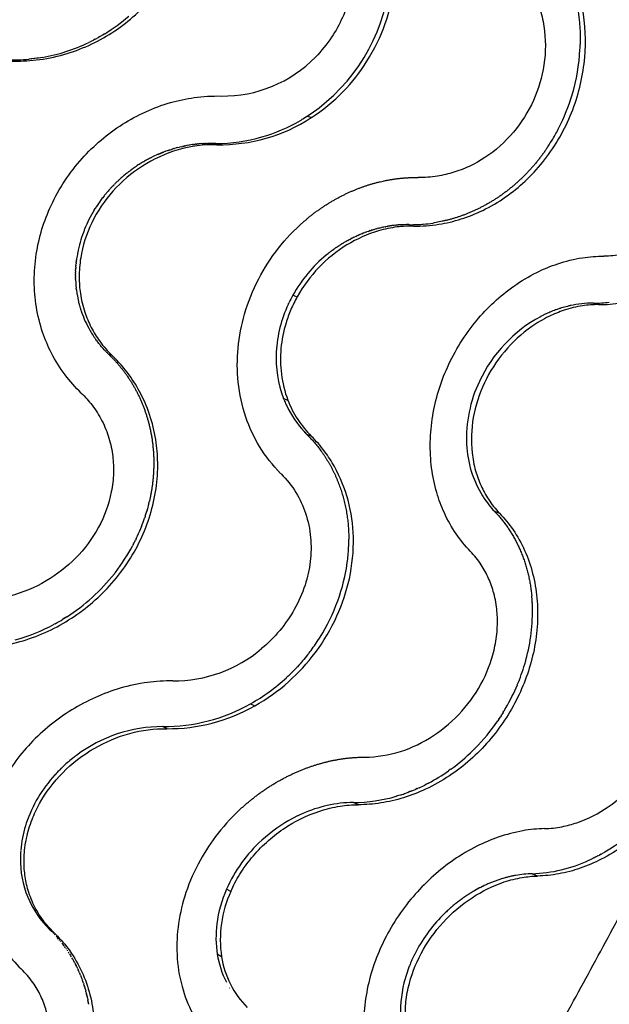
# Model space of a CAD drawing. Header units: millimetres. Extents: x 696 to 1161, y -96 to 347.
# Tile 32 of 55: x 1019 to 1066, y -14 to 64. Entities that reach past the tile are written whole.
import ezdxf

# ---------------------------------------------------------------- set-up
doc = ezdxf.new("R2010")
doc.units = ezdxf.units.MM
doc.header["$MEASUREMENT"] = 0
doc.layers.add('Crea2D$visibili$tangenti', color=7, linetype='Continuous', true_color=0x000000)

msp = doc.modelspace()

# ---------------------------------------------------------------- linework, layer by layer
at = {"layer": 'Crea2D$visibili$tangenti'}
for p, q in [((1025.679, 62.507), (1025.555, 62.437)), ((1025.887, 62.628), (1025.702, 62.521)), ((1026.046, 62.724), (1025.924, 62.651)), ((1024.922, 62.105), (1024.794, 62.042)), ((1025.304, 62.301), (1025.178, 62.234)), ((1020.959, 60.834), (1020.816, 60.811)), ((1021.101, 60.857), (1020.959, 60.834)), ((1020.097, 60.722), (1020.059, 60.718)), ((1020.241, 60.737), (1020.097, 60.722)), ((1020.482, 60.765), (1020.271, 60.74)), ((1020.529, 60.771), (1020.482, 60.765)), ((1020.672, 60.79), (1020.529, 60.771)), ((1020.816, 60.811), (1020.692, 60.793)), ((1042.429, 56.087), (1042.082, 56.186)), ((1032.27, 53.82), (1032.219, 53.809)), ((1032.27, 53.82), (1032.346, 53.836)), ((1032.417, 53.851), (1032.346, 53.836)), ((1032.417, 53.851), (1032.472, 53.862)), ((1032.564, 53.879), (1032.472, 53.862)), ((1032.564, 53.879), (1032.599, 53.886)), ((1032.711, 53.905), (1032.599, 53.886)), ((1032.789, 53.919), (1032.725, 53.908)), ((1033.005, 53.952), (1032.979, 53.948)), ((1033.005, 53.952), (1033.106, 53.965)), ((1033.153, 53.971), (1033.106, 53.965)), ((1033.153, 53.971), (1033.233, 53.981)), ((1033.3, 53.989), (1033.233, 53.981)), ((1033.3, 53.989), (1033.36, 53.996)), ((1033.448, 54.004), (1033.36, 53.996)), ((1033.448, 54.004), (1033.487, 54.008)), ((1033.595, 54.018), (1033.487, 54.008)), ((1033.741, 54.028), (1033.614, 54.019)), ((1033.741, 54.028), (1033.868, 54.036)), ((1033.891, 54.037), (1033.868, 54.036)), ((1033.891, 54.037), (1033.994, 54.042)), ((1034.038, 54.044), (1033.994, 54.042)), ((1034.038, 54.044), (1034.121, 54.046)), ((1034.185, 54.048), (1034.121, 54.046)), ((1034.185, 54.048), (1034.248, 54.049)), ((1034.333, 54.05), (1034.248, 54.049)), ((1034.333, 54.05), (1034.374, 54.05)), ((1034.48, 54.05), (1034.374, 54.05)), ((1034.626, 54.048), (1034.5, 54.05)), ((1034.748, 54.045), (1034.626, 54.048)), ((1034.626, 54.048), (1034.951, 53.946)), ((1034.749, 54.045), (1034.748, 54.045)), ((1034.869, 54.044), (1034.749, 54.045)), ((1030.27, 53.171), (1030.238, 53.157)), ((1030.27, 53.171), (1030.359, 53.21)), ((1030.409, 53.231), (1030.359, 53.21)), ((1030.409, 53.231), (1030.481, 53.26)), ((1030.549, 53.288), (1030.481, 53.26)), ((1030.549, 53.288), (1030.602, 53.31)), ((1030.689, 53.344), (1030.602, 53.31)), ((1030.689, 53.344), (1030.725, 53.358)), ((1030.83, 53.397), (1030.725, 53.358)), ((1030.909, 53.426), (1030.847, 53.404)), ((1031.114, 53.498), (1031.218, 53.533)), ((1031.256, 53.546), (1031.218, 53.533)), ((1031.256, 53.546), (1031.342, 53.573)), ((1031.4, 53.591), (1031.342, 53.573)), ((1031.4, 53.591), (1031.466, 53.612)), ((1031.544, 53.635), (1031.466, 53.612)), ((1031.544, 53.635), (1031.591, 53.648)), ((1031.688, 53.676), (1031.591, 53.648)), ((1031.688, 53.676), (1031.716, 53.684)), ((1031.833, 53.715), (1031.716, 53.684)), ((1031.833, 53.715), (1031.979, 53.752)), ((1032.124, 53.787), (1031.979, 53.752)), ((1032.124, 53.787), (1032.219, 53.809)), ((1028.551, 52.23), (1028.611, 52.269)), ((1028.644, 52.291), (1028.611, 52.269)), ((1029.019, 52.526), (1028.948, 52.483)), ((1029.019, 52.526), (1029.062, 52.552)), ((1029.114, 52.582), (1029.062, 52.552)), ((1029.114, 52.582), (1029.177, 52.619)), ((1029.21, 52.638), (1029.177, 52.619)), ((1029.598, 52.85), (1029.525, 52.812)), ((1029.598, 52.85), (1029.643, 52.873)), ((1029.697, 52.901), (1029.643, 52.873)), ((1029.697, 52.901), (1029.761, 52.933)), ((1029.796, 52.95), (1029.761, 52.933)), ((1027.924, 51.778), (1027.852, 51.722)), ((1028.012, 51.845), (1027.958, 51.804)), ((1028.012, 51.845), (1028.064, 51.885)), ((1028.1, 51.911), (1028.064, 51.885)), ((1028.46, 52.168), (1028.39, 52.119)), ((1028.46, 52.168), (1028.5, 52.195)), ((1028.551, 52.23), (1028.5, 52.195)), ((1026.776, 50.756), (1026.718, 50.696)), ((1026.776, 50.756), (1026.824, 50.805)), ((1026.853, 50.834), (1026.824, 50.805)), ((1027.089, 51.063), (1027.041, 51.018)), ((1027.089, 51.063), (1027.139, 51.111)), ((1027.497, 51.43), (1027.439, 51.38)), ((1026.053, 49.941), (1026.015, 49.894)), ((1026.261, 50.193), (1026.208, 50.13)), ((1026.55, 50.519), (1026.509, 50.474)), ((1025.788, 49.598), (1025.738, 49.53)), ((1025.231, 48.77), (1025.218, 48.749)), ((1025.231, 48.77), (1025.311, 48.899)), ((1025.36, 48.977), (1025.311, 48.899)), ((1025.36, 48.977), (1025.387, 49.018)), ((1049.296, 47.583), (1049.152, 47.57)), ((1049.296, 47.583), (1049.318, 47.585)), ((1049.466, 47.595), (1049.318, 47.585)), ((1049.466, 47.595), (1049.484, 47.596)), ((1049.978, 47.612), (1049.816, 47.61)), ((1050.062, 47.612), (1049.982, 47.612)), ((1050.147, 47.611), (1050.062, 47.612)), ((1050.147, 47.611), (1050.52, 47.5)), ((1046.106, 46.757), (1046.192, 46.795)), ((1046.267, 46.828), (1046.192, 46.795)), ((1046.267, 46.828), (1046.352, 46.863)), ((1046.43, 46.895), (1046.352, 46.863)), ((1046.43, 46.895), (1046.513, 46.928)), ((1046.594, 46.96), (1046.513, 46.928)), ((1046.594, 46.96), (1046.674, 46.991)), ((1046.759, 47.022), (1046.674, 46.991)), ((1046.759, 47.022), (1046.837, 47.05)), ((1046.924, 47.081), (1046.837, 47.05)), ((1046.924, 47.081), (1047, 47.106)), ((1047.091, 47.137), (1047, 47.106)), ((1047.091, 47.137), (1047.163, 47.16)), ((1047.258, 47.189), (1047.163, 47.16)), ((1047.258, 47.189), (1047.327, 47.211)), ((1047.425, 47.239), (1047.327, 47.211)), ((1047.425, 47.239), (1047.492, 47.258)), ((1047.593, 47.286), (1047.492, 47.258)), ((1047.593, 47.286), (1047.657, 47.303)), ((1047.762, 47.33), (1047.657, 47.303)), ((1047.762, 47.33), (1047.822, 47.345)), ((1047.931, 47.371), (1047.822, 47.345)), ((1047.931, 47.371), (1047.987, 47.383)), ((1048.101, 47.408), (1047.987, 47.383)), ((1048.101, 47.408), (1048.153, 47.419)), ((1048.271, 47.443), (1048.153, 47.419)), ((1048.271, 47.443), (1048.319, 47.452)), ((1048.442, 47.474), (1048.319, 47.452)), ((1048.442, 47.474), (1048.486, 47.482)), ((1048.612, 47.502), (1048.486, 47.482)), ((1048.612, 47.502), (1048.652, 47.508)), ((1048.783, 47.527), (1048.652, 47.508)), ((1048.783, 47.527), (1048.819, 47.532)), ((1048.954, 47.549), (1048.819, 47.532)), ((1048.954, 47.549), (1048.985, 47.553)), ((1049.125, 47.568), (1048.985, 47.553)), ((1049.125, 47.568), (1049.152, 47.57)), ((1044.702, 46), (1044.794, 46.058)), ((1044.852, 46.095), (1044.793, 46.058)), ((1044.852, 46.095), (1044.945, 46.151)), ((1045.004, 46.187), (1044.944, 46.151)), ((1045.004, 46.187), (1045.097, 46.241)), ((1045.158, 46.276), (1045.097, 46.241)), ((1045.158, 46.276), (1045.25, 46.328)), ((1045.313, 46.363), (1045.25, 46.329)), ((1045.313, 46.363), (1045.405, 46.413)), ((1045.469, 46.448), (1045.405, 46.413)), ((1045.469, 46.448), (1045.56, 46.495)), ((1045.626, 46.529), (1045.56, 46.495)), ((1045.626, 46.529), (1045.717, 46.574)), ((1045.785, 46.608), (1045.717, 46.574)), ((1045.785, 46.608), (1045.874, 46.651)), ((1045.945, 46.684), (1045.874, 46.651)), ((1045.945, 46.684), (1046.033, 46.724)), ((1046.106, 46.757), (1046.033, 46.724)), ((1023.917, 45.397), (1023.911, 45.365)), ((1043.691, 45.269), (1043.622, 45.213)), ((1043.691, 45.269), (1043.774, 45.336)), ((1043.83, 45.381), (1043.774, 45.336)), ((1043.83, 45.381), (1043.915, 45.447)), ((1043.971, 45.49), (1043.915, 45.447)), ((1043.971, 45.49), (1044.058, 45.555)), ((1044.114, 45.597), (1044.058, 45.555)), ((1044.114, 45.597), (1044.202, 45.661)), ((1044.259, 45.701), (1044.202, 45.661)), ((1044.259, 45.701), (1044.348, 45.764)), ((1044.405, 45.803), (1044.348, 45.764)), ((1044.405, 45.803), (1044.495, 45.865)), ((1044.552, 45.903), (1044.495, 45.865)), ((1044.552, 45.903), (1044.644, 45.963)), ((1044.702, 46), (1044.644, 45.963)), ((1023.779, 44.415), (1023.787, 44.501)), ((1023.795, 44.579), (1023.787, 44.501)), ((1023.795, 44.579), (1023.804, 44.666)), ((1023.814, 44.743), (1023.804, 44.666)), ((1023.814, 44.743), (1023.825, 44.83)), ((1023.835, 44.907), (1023.825, 44.83)), ((1023.744, 43.759), (1023.743, 43.68)), ((1023.743, 43.595), (1023.743, 43.68)), ((1023.744, 43.759), (1023.746, 43.844)), ((1023.748, 43.923), (1023.746, 43.844)), ((1023.748, 43.923), (1023.752, 44.008)), ((1023.756, 44.087), (1023.752, 44.008)), ((1023.756, 44.087), (1023.761, 44.172)), ((1023.766, 44.251), (1023.761, 44.172)), ((1023.766, 44.251), (1023.772, 44.337)), ((1023.779, 44.415), (1023.772, 44.337)), ((1023.743, 43.595), (1023.743, 43.516)), ((1023.744, 43.432), (1023.743, 43.516)), ((1023.744, 43.432), (1023.746, 43.352)), ((1023.748, 43.269), (1023.746, 43.352)), ((1023.748, 43.269), (1023.752, 43.188)), ((1023.766, 42.943), (1023.77, 42.88)), ((1023.795, 42.62), (1023.8, 42.574)), ((1023.814, 42.459), (1023.8, 42.574)), ((1023.814, 42.459), (1023.825, 42.37)), ((1023.86, 42.138), (1023.872, 42.067)), ((1023.918, 41.821), (1023.929, 41.766)), ((1023.989, 41.5), (1023.997, 41.467)), ((1024.028, 41.342), (1023.997, 41.467)), ((1024.029, 41.342), (1024.048, 41.269)), ((1040.629, 41.363), (1040.597, 41.294)), ((1040.629, 41.363), (1040.652, 41.412)), ((1040.966, 42.021), (1041.311, 41.902)), ((1064.774, 41.395), (1065.192, 41.275)), ((1024.117, 41.027), (1024.133, 40.975)), ((1024.217, 40.717), (1024.228, 40.685)), ((1061.126, 40.589), (1061.039, 40.55)), ((1061.223, 40.632), (1061.131, 40.591)), ((1061.316, 40.672), (1061.237, 40.639)), ((1061.349, 40.687), (1061.316, 40.672)), ((1061.461, 40.733), (1061.349, 40.686)), ((1061.502, 40.749), (1061.461, 40.733)), ((1061.574, 40.778), (1061.502, 40.749)), ((1061.595, 40.786), (1061.573, 40.778)), ((1061.686, 40.821), (1061.595, 40.786)), ((1061.783, 40.857), (1061.689, 40.822)), ((1061.878, 40.891), (1061.799, 40.863)), ((1061.912, 40.903), (1061.878, 40.891)), ((1062.164, 40.987), (1062.14, 40.979)), ((1062.254, 41.015), (1062.164, 40.987)), ((1062.356, 41.045), (1062.26, 41.017)), ((1062.935, 41.194), (1062.838, 41.172)), ((1060.675, 40.372), (1060.585, 40.325)), ((1060.766, 40.418), (1060.684, 40.377)), ((1060.794, 40.432), (1060.766, 40.418)), ((1061.039, 40.55), (1061.015, 40.538)), ((1024.884, 39.245), (1024.907, 39.206)), ((1025.136, 38.834), (1025.176, 38.773)), ((1025.317, 38.568), (1025.351, 38.521)), ((1025.411, 38.438), (1025.351, 38.521)), ((1025.411, 38.438), (1025.472, 38.357)), ((1025.605, 38.185), (1025.534, 38.275)), ((1025.605, 38.185), (1025.662, 38.115)), ((1025.706, 38.061), (1025.662, 38.115)), ((1025.809, 37.939), (1025.727, 38.036)), ((1025.809, 37.939), (1025.86, 37.881)), ((1025.915, 37.82), (1025.86, 37.881)), ((1026.022, 37.702), (1025.928, 37.804)), ((1026.022, 37.702), (1026.068, 37.654)), ((1026.243, 37.473), (1026.283, 37.434)), ((1026.357, 37.362), (1026.283, 37.434)), ((1026.658, 37.236), (1026.357, 37.362)), ((1055.755, 35.22), (1055.742, 35.191)), ((1040.225, 33.845), (1040.569, 33.714)), ((1040.265, 33.743), (1040.225, 33.845)), ((1040.265, 33.743), (1040.305, 33.644)), ((1040.306, 33.642), (1040.347, 33.545)), ((1040.349, 33.541), (1040.39, 33.447)), ((1040.393, 33.442), (1040.435, 33.349)), ((1040.438, 33.343), (1040.48, 33.251)), ((1041.857, 31.222), (1041.927, 31.148)), ((1041.929, 31.146), (1042.001, 31.072)), ((1042.002, 31.07), (1042.187, 30.884)), ((1042.426, 30.861), (1042.076, 30.996)), ((1040.034, 27.871), (1039.999, 27.906)), ((1029.627, 25.837), (1029.599, 25.716)), ((1029.64, 25.899), (1029.627, 25.837)), ((1029.653, 25.959), (1029.64, 25.899)), ((1029.411, 24.99), (1029.376, 24.87)), ((1029.445, 25.11), (1029.418, 25.014)), ((1029.478, 25.231), (1029.445, 25.11)), ((1029.508, 25.344), (1029.478, 25.231)), ((1029.541, 25.473), (1029.51, 25.352)), ((1029.225, 24.392), (1029.214, 24.36)), ((1029.264, 24.511), (1029.225, 24.392)), ((1056.937, 24.91), (1057.334, 24.766)), ((1028.978, 23.713), (1028.919, 23.567)), ((1028.562, 22.759), (1028.487, 22.604)), ((1045.398, 22.753), (1045.399, 22.688)), ((1028.301, 22.239), (1028.277, 22.195)), ((1026.902, 20.067), (1026.824, 19.967)), ((1059.888, 18.245), (1059.89, 18.218)), ((1059.929, 17.713), (1059.93, 17.685)), ((1022.88, 16.435), (1022.748, 16.353)), ((1023.037, 16.534), (1022.893, 16.443)), ((1022.14, 16.003), (1022.061, 15.96)), ((1041.933, 13.289), (1041.835, 13.172)), ((1042.03, 13.408), (1041.956, 13.317)), ((1042.125, 13.527), (1042.03, 13.408)), ((1042.205, 13.629), (1042.125, 13.527)), ((1041.223, 12.486), (1041.117, 12.375)), ((1041.298, 12.566), (1041.223, 12.486)), ((1041.432, 12.71), (1041.328, 12.597)), ((1041.487, 12.772), (1041.432, 12.71)), ((1041.534, 12.824), (1041.487, 12.772)), ((1041.636, 12.939), (1041.534, 12.824)), ((1041.736, 13.055), (1041.661, 12.968)), ((1041.828, 13.163), (1041.736, 13.055)), ((1059.434, 13.141), (1059.434, 13.14)), ((1040.57, 11.836), (1040.458, 11.731)), ((1041.01, 12.265), (1040.902, 12.156)), ((1041.117, 12.375), (1041.023, 12.278)), ((1037.61, 9.663), (1037.95, 9.497)), ((1057.394, 8.609), (1057.296, 8.461)), ((1057.49, 8.759), (1057.404, 8.624)), ((1057.624, 8.972), (1057.515, 8.798)), ((1030.978, 7.686), (1030.659, 7.854)), ((1057.29, 8.452), (1057.196, 8.314)), ((1055.283, 6.014), (1055.25, 5.981)), ((1055.391, 6.122), (1055.283, 6.014)), ((1022.86, 4.778), (1022.731, 4.658)), ((1022.886, 4.802), (1022.86, 4.778)), ((1022.986, 4.892), (1022.886, 4.802)), ((1023.087, 4.981), (1022.991, 4.896)), ((1023.124, 5.013), (1023.087, 4.981)), ((1023.258, 5.127), (1023.124, 5.013)), ((1023.292, 5.156), (1023.258, 5.127)), ((1023.394, 5.24), (1023.292, 5.156)), ((1023.501, 5.326), (1023.396, 5.242)), ((1023.531, 5.35), (1023.501, 5.326)), ((1022.218, 4.141), (1022.128, 4.043)), ((1022.497, 4.43), (1022.478, 4.411)), ((1022.593, 4.525), (1022.497, 4.43)), ((1022.689, 4.618), (1022.604, 4.535)), ((1022.731, 4.658), (1022.689, 4.618)), ((1053.436, 4.444), (1053.304, 4.35)), ((1053.485, 4.479), (1053.436, 4.444)), ((1051.546, 3.287), (1051.419, 3.223)), ((1051.709, 3.371), (1051.564, 3.296)), ((1049.327, 2.386), (1049.174, 2.341)), ((1049.48, 2.434), (1049.346, 2.392)), ((1049.533, 2.451), (1049.48, 2.434)), ((1049.935, 2.588), (1049.904, 2.577)), ((1050.086, 2.643), (1049.935, 2.588)), ((1050.236, 2.7), (1050.089, 2.645)), ((1050.274, 2.715), (1050.236, 2.7)), ((1050.386, 2.759), (1050.274, 2.715)), ((1050.823, 2.943), (1050.684, 2.882)), ((1050.98, 3.013), (1050.832, 2.947)), ((1046.139, 1.664), (1045.771, 1.841)), ((1041.513, 0.859), (1041.349, 0.781)), ((1041.697, 0.941), (1041.528, 0.865)), ((1041.15, 0.683), (1040.993, 0.601)), ((1041.331, 0.772), (1041.17, 0.693)), ((1065.133, -2.388), (1065.253, -2.324)), ((1065.382, -2.253), (1065.253, -2.324)), ((1065.382, -2.253), (1065.436, -2.223)), ((1065.505, -2.183), (1065.436, -2.223)), ((1065.505, -2.183), (1065.618, -2.118)), ((1065.69, -2.077), (1065.618, -2.118)), ((1064.663, -2.624), (1064.698, -2.607)), ((1064.82, -2.548), (1064.698, -2.607)), ((1064.82, -2.548), (1064.884, -2.516)), ((1064.977, -2.469), (1064.884, -2.516)), ((1064.977, -2.469), (1065.069, -2.421)), ((1065.133, -2.388), (1065.069, -2.421)), ((1060.344, -3.983), (1059.93, -3.799)), ((1036.043, -5.214), (1035.706, -5.027)), ((1052.93, -7.001), (1052.837, -7.094)), ((1021.716, -8.238), (1022.01, -8.429)), ((1021.819, -8.339), (1021.716, -8.238)), ((1021.921, -8.442), (1021.843, -8.363)), ((1022.022, -8.546), (1021.968, -8.49)), ((1022.121, -8.651), (1022.091, -8.62)), ((1022.315, -8.866), (1022.218, -8.758)), ((1022.409, -8.975), (1022.33, -8.883)), ((1022.503, -9.086), (1022.446, -9.018)), ((1022.594, -9.198), (1022.559, -9.155)), ((1022.945, -9.659), (1022.884, -9.575)), ((1023.25, -10.108), (1023.187, -10.011)), ((1023.365, -10.291), (1023.283, -10.159)), ((1023.421, -10.383), (1023.376, -10.31)), ((1023.529, -10.57), (1023.467, -10.461)), ((1023.529, -10.57), (1023.555, -10.614)), ((1023.686, -10.854), (1023.723, -10.925)), ((1035.316, -10.374), (1034.98, -10.18)), ((1050.286, -10.893), (1050.247, -10.986)), ((1050.296, -10.867), (1050.286, -10.893)), ((1050.615, -10.174), (1050.6, -10.206)), ((1023.785, -11.047), (1023.723, -10.925)), ((1023.785, -11.047), (1023.803, -11.082)), ((1023.927, -11.34), (1023.955, -11.401)), ((1024.017, -11.539), (1023.955, -11.401)), ((1024.06, -11.639), (1024.027, -11.562)), ((1024.06, -11.639), (1024.096, -11.725)), ((1050.236, -11.014), (1050.193, -11.123)), ((1050.247, -10.986), (1050.236, -11.014)), ((1024.143, -11.84), (1024.096, -11.725)), ((1024.144, -11.84), (1024.163, -11.889)), ((1024.261, -12.147), (1024.288, -12.22)), ((1024.335, -12.353), (1024.288, -12.22)), ((1024.335, -12.353), (1024.35, -12.397)), ((1024.37, -12.458), (1024.35, -12.397)), ((1024.37, -12.458), (1024.404, -12.562)), ((1024.437, -12.667), (1024.404, -12.562)), ((1024.437, -12.667), (1024.461, -12.744)), ((1024.5, -12.878), (1024.461, -12.744)), ((1024.53, -12.985), (1024.505, -12.895)), ((1024.53, -12.985), (1024.553, -13.067)), ((1024.573, -13.146), (1024.553, -13.067)), ((1024.573, -13.146), (1024.601, -13.253)), ((1024.614, -13.306), (1024.601, -13.253)), ((1035.951, -12.852), (1035.966, -12.875)), ((1024.614, -13.306), (1024.62, -13.333)), ((1024.64, -13.414), (1024.62, -13.333)), ((1024.64, -13.414), (1024.652, -13.467)), ((1024.664, -13.523), (1024.652, -13.467)), ((1024.664, -13.523), (1024.682, -13.602)), ((1024.688, -13.631), (1024.682, -13.602)), ((1024.688, -13.631), (1024.721, -13.795)), ((1024.732, -13.85), (1024.721, -13.795)), ((1024.732, -13.85), (1024.736, -13.872)), ((1024.752, -13.96), (1024.736, -13.872)), ((1024.752, -13.96), (1024.761, -14.008)), ((1024.772, -14.07), (1024.761, -14.008)), ((1024.772, -14.07), (1024.784, -14.145))]:
    msp.add_line(p, q, dxfattribs=at)
for centre, radius, start, end in [((1034.027, 68.528), 14.736, 301.67419, 349.53198), ((1018.536, 75.004), 14.394, 301.55915, 310.94503), ((1018.613, 74.881), 14.249, 298.00668, 299.15401), ((1018.602, 74.9), 14.271, 299.72632, 299.83517), ((1018.593, 74.915), 14.289, 300.69269, 300.86876), ((1018.587, 74.926), 14.301, 301.43875, 301.54941), ((1018.706, 74.672), 14.021, 279.8384, 295.73625), ((1018.627, 74.853), 14.218, 296.27958, 297.43179), ((1033.819, 68.614), 14.957, 334.27518, 334.28313), ((1048.766, 62.26), 14.967, 357.06224, 358.42941), ((1048.81, 62.259), 14.923, 358.42968, 358.51169), ((1035.441, 68.012), 10.212, 269.11141, 315.77458), ((1048.381, 62.292), 15.353, 343.39994, 357.01634), ((1018.773, 74.262), 13.605, 268.27035, 275.42504), ((1018.763, 74.375), 13.718, 276.1842, 276.30722), ((1018.757, 74.423), 13.767, 277.99558, 278.08028), ((1048.21, 62.333), 15.528, 332.99858, 343.42287), ((1048.201, 62.337), 15.538, 343.41968, 343.4319), ((1035.201, 67.197), 13.254, 268.91739, 303.04695), ((1034.744, 67.525), 13.505, 286.20263, 300.30398), ((1034.572, 67.843), 13.867, 300.25277, 301.2441), ((1048.362, 62.258), 15.359, 329.19681, 332.9842), ((1048.302, 62.289), 15.426, 332.98122, 332.98902), ((1034.439, 43.844), 10.209, 99.66225, 99.74633), ((1034.431, 43.895), 10.157, 98.21565, 99.30181), ((1034.404, 44.121), 9.93, 94.56414, 94.67106), ((1034.394, 44.398), 9.652, 89.36983, 89.49259), ((1034.929, 66.627), 12.583, 269.72825, 269.73771), ((1034.914, 66.937), 12.893, 269.81075, 286.20474), ((1048.485, 62.184), 15.215, 326.44553, 329.18472), ((1048.43, 62.218), 15.281, 329.1826, 329.19352), ((1034.65, 43.148), 10.938, 113.78344, 116.34317), ((1034.577, 43.323), 10.749, 110.30301, 110.40286), ((1034.563, 43.362), 10.707, 108.90377, 109.95406), ((1034.554, 43.387), 10.681, 108.79165, 108.90361), ((1048.568, 62.13), 15.116, 325.36927, 326.4438), ((1034.746, 42.968), 11.142, 121.35777, 123.20967), ((1034.706, 43.038), 11.062, 117.92489, 119.79065), ((1034.788, 42.909), 11.214, 129.98779, 130.25928), ((1034.786, 42.911), 11.213, 128.2031, 129.98667), ((1034.783, 42.915), 11.208, 127.51849, 127.7343), ((1034.774, 42.927), 11.192, 124.78143, 126.60617), ((1034.743, 42.955), 11.151, 136.03338, 137.28709), ((1034.768, 42.931), 11.185, 133.6915, 135.04162), ((1034.781, 42.917), 11.204, 132.79678, 133.00423), ((1034.783, 42.915), 11.207, 130.94377, 132.79617), ((1034.786, 42.911), 11.213, 130.25818, 130.549), ((1034.677, 43.013), 11.063, 139.9591, 141.22262), ((1034.715, 42.98), 11.113, 137.59953, 139.53417), ((1034.548, 43.11), 10.901, 143.91903, 147.1219), ((1034.633, 43.048), 11.006, 141.53859, 143.47782), ((1034.248, 43.289), 10.552, 148.83916, 157.93681), ((1034.492, 43.147), 10.834, 147.12413, 147.1814), ((1050.017, 38.638), 8.974, 91.33549, 93.40002), ((1050.014, 38.705), 8.906, 91.27415, 91.33205), ((1050.014, 38.777), 8.835, 90.20401, 90.23308), ((1050.322, 59.146), 11.537, 269.13094, 272.94703), ((1050.317, 59.262), 11.653, 272.94298, 274.8383), ((1050.306, 59.376), 11.767, 274.84469, 278.59896), ((1050.293, 59.477), 11.869, 278.58775, 278.60145), ((1033.735, 43.487), 10.001, 159.43672, 168.99338), ((1034.004, 43.394), 10.286, 157.96889, 159.4758), ((1033.412, 43.556), 9.671, 169.21909, 171.97237), ((1050.764, 36.569), 11.213, 129.56864, 150.91027), ((1032.81, 43.59), 9.067, 182.53977, 184.08967), ((1032.731, 43.584), 8.988, 184.49069, 186.15926), ((1032.617, 43.57), 8.873, 187.77144, 189.28632), ((1032.551, 43.559), 8.806, 189.7563, 191.38432), ((1032.49, 43.547), 8.744, 191.75306, 193.53332), ((1050.539, 36.705), 10.95, 150.95479, 154.53981), ((1064.751, 33.081), 8.314, 89.8413, 102.57804), ((1064.821, 51.828), 10.434, 269.74354, 276.6898), ((1032.404, 43.525), 8.655, 195.10656, 196.77388), ((1032.356, 43.51), 8.605, 197.13279, 198.94369), ((1032.246, 43.469), 8.487, 199.15154, 209.85089), ((1049.883, 36.968), 10.244, 155.02158, 176.84241), ((1065.153, 31.664), 9.791, 114.24922, 114.28318), ((1065.13, 31.716), 9.735, 113.56801, 113.6573), ((1065.034, 31.951), 9.481, 110.66151, 110.67746), ((1065.014, 32.005), 9.423, 109.94708, 110.04946), ((1064.972, 32.126), 9.295, 107.7403, 109.21692), ((1064.932, 32.251), 9.164, 106.94997, 106.99295), ((1064.915, 32.307), 9.106, 106.24603, 106.32207), ((1064.881, 32.43), 8.978, 103.23338, 106.25553), ((1064.85, 32.555), 8.849, 103.14159, 103.22354), ((1064.837, 32.611), 8.792, 102.45903, 102.49719), ((1065.891, 30.468), 11.195, 118.35341, 154.88288), ((1065.284, 31.396), 10.09, 117.75284, 117.8174), ((1065.259, 31.443), 10.036, 117.1159, 117.17445), ((1065.207, 31.547), 9.92, 114.99575, 116.41124), ((1032.177, 43.432), 8.41, 210.17101, 213.14995), ((1032.167, 43.426), 8.398, 213.64616, 215.33823), ((1032.165, 43.424), 8.395, 217.13118, 217.52312), ((1032.164, 43.422), 8.393, 217.51929, 217.82527), ((1032.166, 43.425), 8.396, 219.70071, 219.92069), ((1032.174, 43.431), 8.406, 221.877, 222.01721), ((1032.19, 43.446), 8.428, 223.41591, 225.12886), ((1048.605, 37.029), 8.965, 176.78462, 200.80813), ((1065.21, 30.677), 10.489, 154.51213, 182.49559), ((1047.985, 36.833), 8.315, 202.54735, 202.56791), ((1047.977, 36.83), 8.307, 203.28969, 203.31954), ((1048.15, 36.618), 8.118, 200.95963, 225.16302), ((1047.969, 36.826), 8.298, 204.03227, 204.07076), ((1047.96, 36.822), 8.288, 204.77515, 204.82163), ((1047.803, 36.737), 8.11, 205.45486, 222.84377), ((1047.623, 36.584), 7.874, 223.65972, 223.68314), ((1047.609, 36.57), 7.854, 224.43554, 224.44773), ((1034.514, 23.378), 10.734, 44.35298, 44.37331), ((1064.167, 30.709), 9.449, 182.96549, 182.99001), ((1063.225, 30.586), 8.502, 182.4899, 211.585), ((1062.502, 30.219), 7.694, 212.07636, 213.37066), ((1062.33, 30.1), 7.485, 213.33292, 223.8998), ((1015.869, 28.884), 14.091, 343.9573, 344.05974), ((1015.962, 28.859), 13.995, 345.45307, 345.48776), ((1016.029, 28.842), 13.925, 345.99932, 347.02606), ((1015.614, 28.967), 14.359, 338.53568, 341.2842), ((1015.742, 28.923), 14.223, 341.9292, 341.98014), ((1015.78, 28.912), 14.184, 341.97642, 343.36081), ((1015.832, 28.895), 14.13, 343.36519, 343.44895), ((1015.409, 29.05), 14.581, 334.44394, 337.85031), ((1015.506, 29.009), 14.475, 337.85503, 337.91399), ((1015.326, 29.088), 14.672, 334.44243, 334.44749), ((1032.026, 22.665), 13.373, 358.60114, 0.05354), ((1032.106, 22.664), 13.293, 0.05739, 0.10554), ((1015.026, 29.252), 15.013, 322.28136, 331.96238), ((1015.256, 29.123), 14.75, 332.17728, 333.76805), ((1031.728, 22.675), 13.67, 353.41605, 358.58854), ((1031.313, 22.721), 14.088, 349.40442, 353.42246), ((1014.797, 29.429), 15.303, 302.57628, 321.80404), ((1030.315, 22.964), 15.114, 324.84931, 349.19557), ((1046.924, 16.971), 13.026, 4.38717, 5.49162), ((1046.849, 16.966), 13.101, 4.37808, 4.38758), ((1046.786, 16.961), 13.164, 3.27617, 4.37768), ((1045.499, 16.966), 14.451, 344.65107, 1.73494), ((1046.629, 16.952), 13.322, 1.98481, 3.15564), ((1046.548, 16.949), 13.403, 1.94493, 1.98636), ((1014.842, 29.363), 15.223, 301.87334, 301.92857), ((1014.978, 29.097), 14.925, 285.50057, 298.33059), ((1014.864, 29.326), 15.18, 298.64031, 301.28823), ((1029.892, 23.212), 15.602, 322.75525, 324.99781), ((1031.5, 22.277), 10.81, 269.7744, 310.28054), ((1029.884, 23.218), 15.613, 320.51031, 320.64066), ((1029.884, 23.218), 15.613, 322.10933, 322.1945), ((1029.888, 23.215), 15.608, 322.19518, 322.7563), ((1029.911, 23.194), 15.577, 316.9746, 317.13333), ((1029.899, 23.206), 15.593, 318.82253, 318.96521), ((1029.887, 23.216), 15.61, 319.90694, 319.94838), ((1044.276, 17.263), 15.708, 337.12711, 343.48871), ((1044.512, 17.189), 15.461, 343.50479, 343.53097), ((1044.569, 17.172), 15.402, 343.53042, 344.82428), ((1030.165, 22.907), 15.194, 299.34221, 312.61908), ((1029.986, 23.118), 15.469, 312.57711, 312.6033), ((1029.973, 23.132), 15.489, 313.17171, 313.31036), ((1029.957, 23.15), 15.513, 313.30876, 314.7745), ((1029.943, 23.163), 15.532, 314.77629, 314.873), ((1029.933, 23.173), 15.547, 315.43889, 315.50908), ((1043.938, 17.405), 16.075, 329.82874, 337.13014), ((1030.776, 21.663), 13.81, 269.51621, 299.66112), ((1031.096, 21.553), 13.868, 269.51198, 299.61949), ((1043.856, 17.451), 16.17, 326.85249, 326.91604), ((1043.854, 17.452), 16.172, 327.48249, 327.64619), ((1043.854, 17.452), 16.171, 328.37595, 328.45922), ((1043.851, 17.453), 16.175, 328.4619, 329.67232), ((1043.863, 17.447), 16.161, 329.67021, 329.83472), ((1030.637, -3.469), 11.322, 89.88984, 127.00757), ((1043.983, 17.358), 16.012, 315.5145, 325.61074), ((1043.86, 17.448), 16.165, 326.18539, 326.22268), ((1030.93, -4.011), 11.932, 126.63386, 128.32193), ((1030.936, -4.022), 11.944, 126.55619, 126.63116), ((1044.434, 16.906), 15.374, 306.06741, 314.71543), ((1044.182, 17.173), 15.741, 315.4094, 315.48878), ((1030.86, -3.929), 11.824, 131.72064, 131.75469), ((1030.907, -3.985), 11.897, 129.15086, 129.16637), ((1030.026, -3.235), 10.74, 137.45978, 161.37698), ((1030.679, -3.748), 11.568, 137.6671, 137.77793), ((1030.708, -3.774), 11.607, 136.90294, 137.00555), ((1030.744, -3.809), 11.658, 135.1607, 136.89942), ((1030.793, -3.858), 11.727, 134.29817, 134.37167), ((1044.906, 16.253), 14.568, 297.83974, 305.20678), ((1045.191, 15.718), 13.961, 294.4943, 296.49164), ((1045.118, 15.867), 14.127, 297.0675, 297.15007), ((1045.529, 14.832), 13.012, 286.19824, 286.2675), ((1045.507, 14.907), 13.09, 286.9678, 287.05441), ((1045.455, 15.072), 13.264, 287.90567, 289.60093), ((1045.395, 15.237), 13.439, 290.42796, 290.44422), ((1045.318, 15.433), 13.649, 291.79424, 293.14879), ((1045.264, 15.559), 13.787, 293.78064, 293.82102), ((1057.599, 11.35), 15.676, 301.07236, 327.77167), ((1045.889, -8.373), 10.214, 90.65789, 114.15715), ((1045.706, 14.108), 12.268, 270.30666, 286.34985), ((1046.309, -9.509), 11.423, 115.73773, 115.83664), ((1046.279, -9.446), 11.353, 114.73898, 114.82263), ((1046.25, -9.38), 11.281, 113.73706, 113.80418), ((1029.053, -2.839), 9.692, 161.75908, 162.98135), ((1046.53, -9.906), 11.877, 117.78864, 132.53648), ((1046.338, -9.567), 11.488, 116.73362, 116.84649), ((1028.557, -2.704), 9.178, 162.88235, 175.21799), ((1046.298, -9.726), 11.588, 132.29464, 156.07997), ((1027.992, -2.643), 8.61, 175.55753, 179.42343), ((1027.072, -2.719), 7.691, 178.953, 225.85517), ((1059.574, 7.738), 11.542, 271.77017, 294.85547), ((1059.04, 9.122), 13.023, 294.4261, 295.57859), ((1060.143, -12.331), 8.535, 91.428, 100.32796), ((1060.218, -12.809), 9.019, 100.25642, 100.31326), ((1044.76, -9.023), 9.896, 156.18724, 172.72545), ((1044.448, -9.029), 9.23, 155.58365, 188.38076), ((1060.934, -14.848), 11.188, 117.03077, 120.29187), ((1060.809, -14.606), 10.916, 115.36511, 117.02444), ((1043.397, -8.846), 8.522, 172.74681, 189.00966), ((1061.42, -15.627), 12.102, 135.22445, 153.22189), ((1061.586, -15.767), 12.319, 135.249, 135.30545), ((1014.549, -15.686), 10.335, 36.47777, 38.21244), ((1014.554, -15.683), 10.329, 34.86985, 35.26682), ((1014.553, -15.684), 10.331, 34.0656, 34.28582), ((1014.507, -15.711), 10.385, 27.88427, 29.39391), ((1042.405, -8.998), 7.519, 189.05017, 206.90158), ((1042.482, -9.272), 7.25, 188.74236, 225.00225), ((1060.628, -15.208), 11.207, 155.88918, 157.20867), ((1060.792, -15.282), 11.386, 153.52509, 155.88654), ((1014.453, -15.738), 10.445, 24.90276, 26.47474), ((1014.404, -15.761), 10.499, 23.57078, 23.71111), ((1060.046, -14.986), 10.584, 158.5922, 166.15617), ((1014.319, -15.796), 10.591, 20.15437, 21.64836), ((1058.655, -14.689), 9.162, 165.87517, 184.90934), ((1014.106, -15.866), 10.815, 15.9436, 16.03629)]:
    msp.add_arc(centre, radius, start, end, dxfattribs=at)
for points in [[(1054.084, -29.867), (1067.318, -7.463), (1079.395, 15.729), (1090.11, 39.459), (1099.354, 63.536), (1107.028, 87.793)], [(1061.407, 69.922), (1062.352, 68.58), (1063.08, 67.05), (1063.558, 65.382), (1063.774, 63.634), (1063.728, 61.871)], [(1061.007, 53.54), (1059.711, 51.664), (1058.078, 50.057), (1056.182, 48.832), (1054.14, 48.055), (1052.068, 47.742)], [(1042.189, 30.882), (1043.398, 29.645), (1044.368, 28.155), (1045.042, 26.457), (1045.386, 24.627), (1045.398, 22.753)], [(1056.937, 24.91), (1057.924, 23.885), (1058.739, 22.671), (1059.351, 21.294), (1059.735, 19.801), (1059.888, 18.245)], [(1058.604, -3.936), (1057.406, -4.154), (1056.199, -4.581), (1055.022, -5.21), (1053.917, -6.027), (1052.93, -7.001)]]:
    msp.add_open_spline(points, degree=5, dxfattribs=at)
for points, degree, knots in [([(1018.636, 60.571), (1019.302, 60.551), (1020.717, 60.612), (1023.483, 61.164), (1026.737, 62.641), (1029.977, 65.464), (1032.288, 69.145), (1033.395, 73.291), (1033.274, 76.811), (1032.563, 79.472), (1031.695, 81.406), (1030.572, 83.095), (1029.677, 84.067), (1029.229, 84.487)], 3, [0, 0, 0, 0, 1.999827, 4.238595, 8.431611, 12.605426, 16.997191, 21.325234, 25.334055, 27.451763, 29.563128, 31.671073, 33.515048, 33.515048, 33.515048, 33.515048]), ([(1042.429, 56.087), (1043.344, 56.676), (1044.982, 58.023), (1046.978, 60.566), (1048.361, 63.416), (1049.126, 66.568), (1049.194, 69.699), (1048.561, 72.801), (1047.285, 75.556), (1046.01, 77.139), (1045.322, 77.809)], 3, [0, 0, 0, 0, 3.265744, 6.319376, 9.646691, 12.711112, 15.997218, 18.981109, 22.153886, 25.035578, 25.035578, 25.035578, 25.035578]), ([(1043.552, 74.26), (1043.955, 73.798), (1044.641, 72.821), (1045.376, 71.148), (1045.768, 69.387), (1045.821, 67.561), (1045.549, 65.762), (1044.958, 64.029), (1044.039, 62.36), (1043.231, 61.368), (1042.759, 60.889)], 3, [0, 0, 0, 0, 1.840753, 3.562798, 5.455944, 7.227912, 9.01839, 10.894654, 12.697259, 14.71499, 14.71499, 14.71499, 14.71499]), ([(1050.52, 47.5), (1051.194, 47.489), (1052.473, 47.582), (1054.318, 48.02), (1056.103, 48.734), (1058.398, 50.084), (1060.951, 52.491), (1063.117, 56.14), (1064.206, 60.218), (1064.177, 63.685), (1063.586, 66.318), (1062.834, 68.224), (1061.839, 69.89), (1061.032, 70.851), (1060.626, 71.265)], 3, [0, 0, 0, 0, 2.021227, 3.833182, 5.672908, 7.775088, 11.792365, 16.096726, 20.380837, 24.338047, 26.405392, 28.450539, 30.467583, 32.205513, 32.205513, 32.205513, 32.205513]), ([(1058.441, 68.226), (1058.741, 67.922), (1059.334, 67.218), (1060.025, 66.06), (1060.558, 64.74), (1061.011, 62.832), (1061.005, 60.292), (1060.144, 57.387), (1058.537, 54.831), (1056.341, 52.867), (1054.185, 51.837), (1052.361, 51.409), (1051.401, 51.339), (1050.887, 51.347)], 3, [0, 0, 0, 0, 1.282582, 2.751198, 4.031447, 5.544573, 8.612012, 11.564491, 14.551999, 17.584016, 20.310652, 21.648843, 23.189416, 23.189416, 23.189416, 23.189416]), ([(1065.192, 41.275), (1065.799, 41.272), (1066.982, 41.371), (1068.703, 41.806), (1070.403, 42.523), (1071.998, 43.51), (1073.52, 44.791), (1075.346, 46.822), (1077.126, 49.915), (1078.206, 53.947), (1078.236, 57.377), (1077.72, 59.986), (1077.042, 61.872), (1076.129, 63.52), (1075.379, 64.473), (1075, 64.883)], 3, [0, 0, 0, 0, 1.820644, 3.547026, 5.310417, 7.340809, 9.155735, 11.263531, 15.512879, 19.764461, 23.684537, 25.719897, 27.720587, 29.678097, 31.350919, 31.350919, 31.350919, 31.350919]), ([(1072.91, 61.825), (1073.222, 61.489), (1073.796, 60.749), (1074.434, 59.551), (1074.895, 58.238), (1075.249, 56.415), (1075.196, 53.987), (1074.381, 51.187), (1072.85, 48.651), (1070.768, 46.685), (1068.72, 45.636), (1066.992, 45.191), (1066.084, 45.111), (1065.6, 45.113)], 3, [0, 0, 0, 0, 1.373784, 2.801896, 4.055627, 5.541537, 8.354784, 11.275636, 14.216704, 17.167123, 19.78, 21.04933, 22.503627, 22.503627, 22.503627, 22.503627]), ([(1024.197, 34.271), (1023.73, 34.717), (1022.85, 35.709), (1021.831, 37.343), (1021.067, 39.155), (1020.59, 41.082), (1020.421, 43.171), (1020.633, 45.926), (1021.689, 49.347), (1024.06, 52.922), (1027.355, 55.72), (1030.513, 57.158), (1033.208, 57.736), (1034.565, 57.818), (1035.283, 57.801)], 3, [0, 0, 0, 0, 1.935873, 3.965323, 5.756669, 7.817222, 9.901828, 12.022659, 16.081123, 20.536403, 24.753933, 28.928998, 30.844784, 32.997124, 32.997124, 32.997124, 32.997124]), ([(1034.951, 53.946), (1033.911, 53.971), (1031.832, 53.683), (1028.983, 52.378), (1026.624, 50.371), (1024.925, 47.851), (1024.153, 45.451), (1023.998, 43.527), (1024.105, 42.08), (1024.423, 40.738), (1024.955, 39.466), (1025.676, 38.292), (1026.295, 37.584), (1026.658, 37.236)], 3, [0, 0, 0, 0, 3.119519, 6.224216, 9.307767, 12.324695, 15.256817, 16.792318, 18.093097, 19.600323, 20.913368, 22.215254, 23.722979, 23.722979, 23.722979, 23.722979]), ([(1041.804, 47.831), (1042.585, 48.514), (1043.418, 49.126), (1044.294, 49.66), (1046.11, 50.558), (1048.013, 51.101), (1048.976, 51.279), (1049.937, 51.361), (1050.887, 51.347)], 5, [0.7, 0.7, 0.7, 0.7, 0.7, 0.7, 12.581267, 12.581267, 12.581267, 24.462535, 24.462535, 24.462535, 24.462535, 24.462535, 24.462535]), ([(1039.999, 27.906), (1039.359, 28.543), (1038.268, 29.94), (1037.121, 32.414), (1036.545, 35.079), (1036.539, 37.861), (1037.076, 40.642), (1038.521, 44.223), (1040.357, 46.564), (1041.804, 47.831)], 3, [0, 0, 0, 0, 2.710541, 5.277922, 8.134511, 10.836044, 13.585113, 16.594135, 22.362549, 22.362549, 22.362549, 22.362549]), ([(1050.52, 47.5), (1050.092, 47.506), (1049.156, 47.452), (1047.341, 47.07), (1044.267, 45.692), (1042.243, 43.579), (1041.311, 41.902)], 3, [0, 0, 0, 0, 1.282422, 2.806259, 5.546717, 11.301722, 11.301722, 11.301722, 11.301722]), ([(1055.021, 21.749), (1054.611, 22.173), (1053.835, 23.127), (1052.951, 24.701), (1052.299, 26.463), (1051.908, 28.347), (1051.802, 30.395), (1052.056, 33.111), (1053.086, 36.485), (1055.301, 40.042), (1057.895, 42.458), (1060.181, 43.825), (1062.004, 44.582), (1063.794, 45.021), (1065.031, 45.116), (1065.6, 45.113)], 3, [0, 0, 0, 0, 1.768139, 3.678561, 5.394615, 7.389618, 9.433784, 11.530534, 15.550793, 19.930189, 23.987035, 26.094411, 27.894704, 29.897617, 31.603564, 31.603564, 31.603564, 31.603564]), ([(1041.311, 41.902), (1041.128, 41.572), (1040.795, 40.894), (1040.299, 39.537), (1039.954, 37.822), (1039.979, 35.735), (1040.313, 34.378), (1040.569, 33.714)], 3, [0, 0, 0, 0, 1.132683, 2.262121, 4.327765, 6.353141, 8.488814, 8.488814, 8.488814, 8.488814]), ([(1065.192, 41.275), (1064.766, 41.277), (1063.841, 41.207), (1062.509, 40.883), (1061.154, 40.327), (1059.474, 39.333), (1057.627, 37.632), (1056.033, 35.144), (1055.14, 32.383), (1055.042, 29.979), (1055.389, 28.169), (1055.839, 26.928), (1056.463, 25.789), (1057.011, 25.101), (1057.334, 24.766)], 3, [0, 0, 0, 0, 1.278557, 2.776481, 4.095443, 5.66273, 8.614946, 11.562541, 14.455959, 17.246049, 18.706731, 19.966211, 21.194482, 22.591753, 22.591753, 22.591753, 22.591753]), ([(1015.011, 14.042), (1016.38, 14), (1019.174, 14.331), (1023.073, 15.987), (1026.445, 18.707), (1028.94, 22.265), (1030.075, 25.711), (1030.307, 28.434), (1030.18, 30.415), (1029.753, 32.336), (1029.011, 34.148), (1027.985, 35.811), (1027.146, 36.769), (1026.658, 37.236)], 3, [0, 0, 0, 0, 4.109032, 8.354135, 12.58341, 16.98425, 21.253728, 23.346998, 25.155115, 27.194106, 29.229805, 31.008476, 33.035872, 33.035872, 33.035872, 33.035872]), ([(1026.357, 37.362), (1027.922, 35.862), (1029.126, 33.998), (1029.875, 31.856), (1030.144, 29.304), (1029.803, 26.765), (1029.76, 26.496), (1029.71, 26.227), (1029.653, 25.959)], 5, [156.599617, 156.599617, 156.599617, 156.599617, 156.599617, 156.599617, 179.686373, 179.686373, 179.686373, 182.434297, 182.434297, 182.434297, 182.434297, 182.434297, 182.434297]), ([(1024.197, 34.271), (1024.509, 33.973), (1025.126, 33.285), (1025.883, 32.084), (1026.438, 30.707), (1026.727, 29.311), (1026.788, 27.872), (1026.567, 25.946), (1025.683, 23.549), (1023.869, 21.127), (1021.437, 19.238), (1018.582, 18.047), (1016.49, 17.802), (1015.455, 17.834)], 3, [0, 0, 0, 0, 1.295767, 2.763631, 4.24145, 5.732384, 7.023379, 8.550159, 11.526169, 14.602411, 17.538615, 20.689602, 23.794564, 23.794564, 23.794564, 23.794564]), ([(1037.95, 9.497), (1038.912, 10.036), (1040.661, 11.289), (1042.884, 13.71), (1044.528, 16.484), (1045.57, 19.605), (1045.884, 22.742), (1045.461, 25.786), (1044.553, 28.048), (1043.478, 29.709), (1042.813, 30.478), (1042.426, 30.861)], 3, [0, 0, 0, 0, 3.306542, 6.416673, 9.810862, 12.925136, 16.234439, 19.200931, 22.079238, 23.491196, 25.122712, 25.122712, 25.122712, 25.122712]), ([(1040.034, 27.871), (1040.484, 27.426), (1041.253, 26.455), (1042.055, 24.727), (1042.439, 22.865), (1042.405, 20.921), (1041.974, 18.982), (1040.875, 16.5), (1039.529, 14.897), (1038.489, 14.03)], 3, [0, 0, 0, 0, 1.90033, 3.68884, 5.677484, 7.564258, 9.491477, 11.606774, 15.668464, 15.668464, 15.668464, 15.668464]), ([(1057.334, 24.766), (1057.728, 24.358), (1058.486, 23.425), (1059.384, 21.809), (1060.018, 19.978), (1060.354, 18.024), (1060.387, 15.992), (1060.035, 13.298), (1058.908, 10.039), (1056.619, 6.584), (1053.982, 4.24), (1051.59, 2.889), (1049.754, 2.179), (1047.955, 1.763), (1046.74, 1.666), (1046.139, 1.664)], 3, [0, 0, 0, 0, 1.703017, 3.591848, 5.524747, 7.495212, 9.518483, 11.607576, 15.622797, 19.77773, 23.941823, 26.113582, 27.993373, 29.834869, 31.63816, 31.63816, 31.63816, 31.63816]), ([(1046.655, 5.434), (1047.613, 5.436), (1049.539, 5.755), (1053.099, 7.477), (1055.794, 10.504), (1056.957, 13.781), (1057.193, 15.653), (1057.165, 17.056), (1056.938, 18.358), (1056.506, 19.593), (1055.891, 20.73), (1055.345, 21.415), (1055.021, 21.749)], 3, [0, 0, 0, 0, 2.871095, 5.792026, 11.752464, 14.632086, 16.133357, 17.392797, 18.834499, 20.083902, 21.304587, 22.700017, 22.700017, 22.700017, 22.700017]), ([(1071.24, 18.981), (1071.626, 18.557), (1072.339, 17.608), (1073.112, 16.052), (1073.647, 14.329), (1073.927, 12.489), (1073.934, 10.487), (1073.57, 7.821), (1072.474, 4.585), (1070.29, 1.127), (1067.782, -1.259), (1065.504, -2.655), (1063.765, -3.398), (1062.063, -3.849), (1060.913, -3.97), (1060.344, -3.983)], 3, [0, 0, 0, 0, 1.721094, 3.545584, 5.191147, 7.119778, 9.113107, 11.182906, 15.171724, 19.286938, 23.36585, 25.470291, 27.274337, 29.02837, 30.735021, 30.735021, 30.735021, 30.735021]), ([(1060.903, -0.226), (1061.364, -0.215), (1062.235, -0.118), (1063.984, 0.35), (1066.063, 1.423), (1068.211, 3.375), (1069.832, 5.805), (1070.658, 8.1), (1070.924, 9.947), (1070.929, 11.328), (1070.746, 12.608), (1070.367, 13.822), (1069.815, 14.936), (1069.314, 15.609), (1069.015, 15.936)], 3, [0, 0, 0, 0, 1.383749, 2.620961, 5.415633, 8.337153, 11.257834, 14.11529, 15.599047, 16.838887, 18.25043, 19.464732, 20.640134, 21.969716, 21.969716, 21.969716, 21.969716]), ([(1031.458, 11.467), (1030.785, 11.477), (1029.377, 11.391), (1026.622, 10.801), (1023.36, 9.334), (1020.083, 6.672), (1018.003, 3.821), (1016.858, 1.271), (1016.29, -0.755), (1016.057, -2.724), (1016.126, -4.667), (1016.496, -6.552), (1017.186, -8.331), (1018.162, -9.956), (1018.969, -10.889), (1019.439, -11.34)], 3, [0, 0, 0, 0, 2.018883, 4.222018, 8.425662, 12.653731, 16.782582, 18.920889, 21.017355, 23.078416, 24.849002, 26.835006, 28.820518, 30.550168, 32.503831, 32.503831, 32.503831, 32.503831]), ([(1022.01, -8.429), (1021.707, -8.138), (1021.118, -7.47), (1020.409, -6.302), (1019.931, -5.029), (1019.686, -3.74), (1019.641, -2.404), (1019.823, -0.973), (1020.251, 0.452), (1021.107, 2.272), (1022.656, 4.316), (1025.13, 6.23), (1027.977, 7.432), (1029.991, 7.701), (1030.978, 7.686)], 3, [0, 0, 0, 0, 1.261779, 2.660714, 4.082375, 5.322364, 6.583036, 8.082902, 9.634144, 11.032342, 14.101259, 17.257315, 20.335099, 23.295823, 23.295823, 23.295823, 23.295823]), ([(1036.935, 1.432), (1037.774, 2.193), (1038.671, 2.877), (1039.614, 3.475), (1041.567, 4.486), (1043.603, 5.111), (1044.63, 5.323), (1045.651, 5.431), (1046.655, 5.434)], 5, [0.7, 0.7, 0.7, 0.7, 0.7, 0.7, 13.70321, 13.70321, 13.70321, 26.706421, 26.706421, 26.706421, 26.706421, 26.706421, 26.706421]), ([(1036.043, -5.214), (1036.25, -4.742), (1036.741, -3.808), (1038.018, -2.034), (1040.073, -0.166), (1042.572, 1.08), (1044.634, 1.579), (1045.662, 1.663), (1046.139, 1.664)], 3, [0, 0, 0, 0, 1.544198, 3.157797, 6.541026, 9.796558, 11.452704, 12.883406, 12.883406, 12.883406, 12.883406]), ([(1036.935, 1.432), (1036.249, 0.809), (1035.027, -0.503), (1033.52, -2.769), (1032.449, -5.182), (1031.837, -7.709), (1031.702, -10.236), (1032.073, -12.663), (1032.954, -14.932), (1033.838, -16.232), (1034.364, -16.832)], 3, [0, 0, 0, 0, 2.778483, 5.359614, 8.140721, 10.66557, 13.125685, 15.69948, 17.987918, 20.382513, 20.382513, 20.382513, 20.382513]), ([(1060.903, -0.226), (1060.33, -0.239), (1059.085, -0.368), (1057.281, -0.847), (1055.44, -1.628), (1053.125, -3.002), (1050.478, -5.365), (1048.09, -8.873), (1046.905, -12.223), (1046.571, -14.859), (1046.602, -16.75), (1046.893, -18.492), (1047.45, -20.125), (1048.243, -21.61), (1048.948, -22.497), (1049.361, -22.922)], 3, [0, 0, 0, 0, 1.7183, 3.745116, 5.582308, 7.705045, 11.801601, 16.148147, 20.336833, 22.367083, 24.093267, 25.999332, 27.646158, 29.25279, 31.030973, 31.030973, 31.030973, 31.030973]), ([(1051.795, -19.935), (1051.502, -19.634), (1051.009, -19.013), (1050.426, -17.919), (1050.052, -16.761), (1049.869, -15.519), (1049.867, -14.219), (1050.145, -12.357), (1051.037, -10.026), (1052.782, -7.576), (1055.047, -5.631), (1057.255, -4.534), (1059.05, -4.08), (1059.94, -3.993), (1060.344, -3.983)], 3, [0, 0, 0, 0, 1.260985, 2.367111, 3.705509, 4.89556, 6.122536, 7.597573, 10.523184, 13.541992, 16.55475, 19.413312, 20.877319, 22.089981, 22.089981, 22.089981, 22.089981]), ([(1022.01, -8.429), (1022.426, -8.829), (1023.231, -9.743), (1024.2, -11.338), (1024.886, -13.15), (1025.242, -15.08), (1025.265, -17.087), (1024.964, -19.038), (1024.364, -20.973), (1023.185, -23.461), (1020.987, -26.322), (1017.533, -28.943), (1013.598, -30.521), (1010.838, -30.833), (1009.523, -30.795)], 3, [0, 0, 0, 0, 1.730736, 3.643088, 5.573174, 7.518083, 9.508643, 11.573784, 13.421143, 15.572007, 19.808335, 24.1489, 28.463129, 32.409356, 32.409356, 32.409356, 32.409356]), ([(1010.101, -27.098), (1011.153, -27.128), (1013.236, -26.877), (1016.144, -25.7), (1018.619, -23.862), (1020.22, -21.847), (1021.083, -20.088), (1021.524, -18.706), (1021.731, -17.376), (1021.719, -15.993), (1021.487, -14.704), (1021.028, -13.479), (1020.366, -12.348), (1019.783, -11.671), (1019.439, -11.34)], 3, [0, 0, 0, 0, 3.157409, 6.234383, 9.335417, 12.330014, 13.885329, 15.195341, 16.670604, 17.908555, 19.33273, 20.582499, 21.817357, 23.250278, 23.250278, 23.250278, 23.250278])]:
    msp.add_open_spline(points, degree=degree, knots=knots, dxfattribs=at)

doc.saveas('drawing.dxf')
